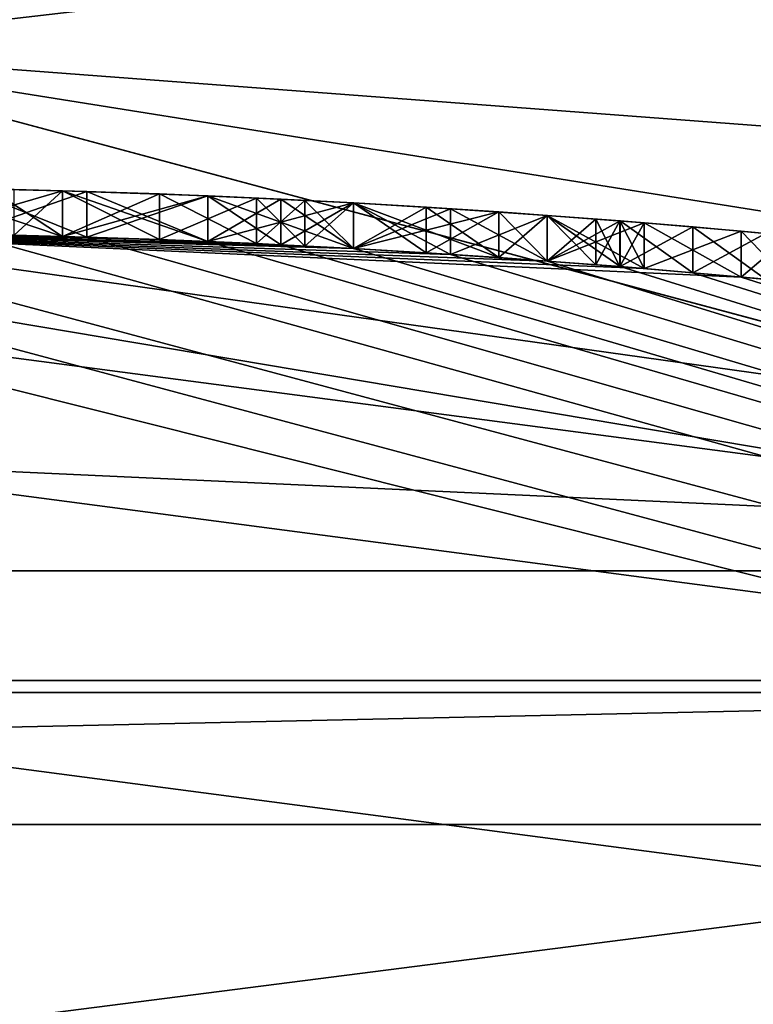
# Model space of a CAD drawing. Extents: x -50 to 50, y -119 to 244.
# Tile 70 of 112: x 0.6 to 2.21, y 22.3 to 24.47. Entities that reach past the tile are written whole.
import ezdxf

# ---------------------------------------------------------------- set-up
doc = ezdxf.new("R2010")
doc.units = 0
doc.header["$LTSCALE"] = 65.185185
for name, color, linetype in [('1', 7, 'CONTINUOUS'), ('1040', 7, 'CONTINUOUS'), ('1047', 7, 'CONTINUOUS'), ('1107', 7, 'CONTINUOUS'), ('1114', 7, 'CONTINUOUS'), ('1115', 7, 'CONTINUOUS'), ('1129', 7, 'CONTINUOUS'), ('113', 7, 'CONTINUOUS'), ('1131', 7, 'CONTINUOUS'), ('1133', 7, 'CONTINUOUS'), ('1134', 7, 'CONTINUOUS'), ('1135', 7, 'CONTINUOUS'), ('1136', 7, 'CONTINUOUS'), ('114', 7, 'CONTINUOUS'), ('18', 7, 'CONTINUOUS'), ('384', 7, 'CONTINUOUS'), ('395', 7, 'CONTINUOUS'), ('436', 7, 'CONTINUOUS'), ('5', 7, 'CONTINUOUS'), ('6', 7, 'CONTINUOUS'), ('610', 7, 'CONTINUOUS'), ('618', 7, 'CONTINUOUS'), ('619', 7, 'CONTINUOUS'), ('620', 7, 'CONTINUOUS'), ('621', 7, 'CONTINUOUS'), ('622', 7, 'CONTINUOUS'), ('623', 7, 'CONTINUOUS'), ('627', 7, 'CONTINUOUS'), ('628', 7, 'CONTINUOUS'), ('629', 7, 'CONTINUOUS'), ('630', 7, 'CONTINUOUS'), ('631', 7, 'CONTINUOUS'), ('632', 7, 'CONTINUOUS'), ('633', 7, 'CONTINUOUS'), ('634', 7, 'CONTINUOUS'), ('635', 7, 'CONTINUOUS'), ('636', 7, 'CONTINUOUS'), ('637', 7, 'CONTINUOUS'), ('638', 7, 'CONTINUOUS'), ('639', 7, 'CONTINUOUS'), ('640', 7, 'CONTINUOUS'), ('682', 7, 'CONTINUOUS'), ('683', 7, 'CONTINUOUS'), ('684', 7, 'CONTINUOUS'), ('685', 7, 'CONTINUOUS'), ('686', 7, 'CONTINUOUS'), ('689', 7, 'CONTINUOUS'), ('690', 7, 'CONTINUOUS'), ('691', 7, 'CONTINUOUS'), ('692', 7, 'CONTINUOUS'), ('693', 7, 'CONTINUOUS'), ('694', 7, 'CONTINUOUS'), ('695', 7, 'CONTINUOUS'), ('696', 7, 'CONTINUOUS'), ('697', 7, 'CONTINUOUS'), ('698', 7, 'CONTINUOUS'), ('699', 7, 'CONTINUOUS'), ('700', 7, 'CONTINUOUS'), ('701', 7, 'CONTINUOUS')]:
    doc.layers.add(name, color=color, linetype=linetype)

msp = doc.modelspace()

# ---------------------------------------------------------------- linework, layer by layer
at = {"layer": '1', "linetype": 'CONTINUOUS'}
for points in [[(0, 23.9, 29), (11.95, 20.698, 29), (0, 23.9), (0, 23.9, 29)], [(0, 23.9), (11.95, 20.698, 29), (11.95, 20.698), (0, 23.9)]]:
    msp.add_3dface(points, dxfattribs=at)
at = {"layer": '1040', "linetype": 'CONTINUOUS'}
for points in [[(0.6916, 23.99, 38.9896), (0.3723, 23.9971, 38.9375), (0.6916, 23.99, 41.5937), (0.6916, 23.99, 38.9896)], [(0.3723, 23.9971, 38.9375), (0.3723, 23.9971, 41.6458), (0.6916, 23.99, 41.5937), (0.3723, 23.9971, 38.9375)], [(1.0106, 23.9787, 39.0417), (0.6916, 23.99, 38.9896), (1.0106, 23.9787, 41.5417), (1.0106, 23.9787, 39.0417)], [(1.0106, 23.9787, 41.5417), (0.6916, 23.99, 38.9896), (0.6916, 23.99, 41.5937), (1.0106, 23.9787, 41.5417)], [(1.3299, 23.9631, 39.2501), (1.0106, 23.9787, 39.0417), (1.3299, 23.9631, 41.3332), (1.3299, 23.9631, 39.2501)], [(1.0106, 23.9787, 39.0417), (1.0106, 23.9787, 41.5417), (1.3299, 23.9631, 41.3332), (1.0106, 23.9787, 39.0417)], [(1.6489, 23.9433, 39.4583), (1.3299, 23.9631, 39.2501), (1.6489, 23.9433, 41.125), (1.6489, 23.9433, 39.4583)], [(1.6489, 23.9433, 41.125), (1.3299, 23.9631, 39.2501), (1.3299, 23.9631, 41.3332), (1.6489, 23.9433, 41.125)], [(1.7553, 23.9357, 39.6146), (1.6489, 23.9433, 39.4583), (1.7553, 23.9357, 40.9687), (1.7553, 23.9357, 39.6146)], [(1.6489, 23.9433, 39.4583), (1.6489, 23.9433, 41.125), (1.7553, 23.9357, 40.9687), (1.6489, 23.9433, 39.4583)], [(1.8617, 23.9277, 39.7708), (1.7553, 23.9357, 39.6146), (1.8617, 23.9277, 40.8125), (1.8617, 23.9277, 39.7708)], [(1.8617, 23.9277, 40.8125), (1.7553, 23.9357, 39.6146), (1.7553, 23.9357, 40.9687), (1.8617, 23.9277, 40.8125)], [(1.9149, 23.9235, 40.0313), (1.8617, 23.9277, 39.7708), (1.9149, 23.9235, 40.552), (1.9149, 23.9235, 40.0313)], [(1.8617, 23.9277, 39.7708), (1.8617, 23.9277, 40.8125), (1.9149, 23.9235, 40.552), (1.8617, 23.9277, 39.7708)], [(1.9681, 23.9192, 40.2917), (1.9149, 23.9235, 40.0313), (1.9149, 23.9235, 40.552), (1.9681, 23.9192, 40.2917)]]:
    msp.add_3dface(points, dxfattribs=at)
at = {"layer": '1047', "linetype": 'CONTINUOUS'}
for points in [[(0.5319, 24.0941, 37.2708), (0.6915, 24.0901, 37.375), (0.5851, 24.0929, 36.6458), (0.5319, 24.0941, 37.2708)], [(0.6915, 24.0901, 37.375), (0.6915, 24.0901, 36.75), (0.5851, 24.0929, 36.6458), (0.6915, 24.0901, 37.375)], [(0.6915, 24.0901, 37.375), (0.9043, 24.083, 37.4271), (0.6915, 24.0901, 36.75), (0.6915, 24.0901, 37.375)], [(0.9043, 24.083, 37.4271), (0.9043, 24.083, 36.8542), (0.6915, 24.0901, 36.75), (0.9043, 24.083, 37.4271)], [(0.9043, 24.083, 37.4271), (1.117, 24.0741, 37.4792), (0.9043, 24.083, 36.8542), (0.9043, 24.083, 37.4271)], [(1.117, 24.0741, 37.4792), (1.117, 24.0741, 36.9583), (0.9043, 24.083, 36.8542), (1.117, 24.0741, 37.4792)], [(1.117, 24.0741, 37.4792), (1.2234, 24.0689, 37.4792), (1.117, 24.0741, 36.9583), (1.117, 24.0741, 37.4792)], [(1.2234, 24.0689, 37.4792), (1.2234, 24.0689, 36.9583), (1.117, 24.0741, 36.9583), (1.2234, 24.0689, 37.4792)], [(1.2234, 24.0689, 37.4792), (1.3298, 24.0633, 37.4792), (1.2234, 24.0689, 36.9583), (1.2234, 24.0689, 37.4792)], [(1.3298, 24.0633, 37.4792), (1.3298, 24.0633, 36.9583), (1.2234, 24.0689, 36.9583), (1.3298, 24.0633, 37.4792)], [(1.3298, 24.0633, 37.4792), (1.5426, 24.0506, 37.4271), (1.3298, 24.0633, 36.9583), (1.3298, 24.0633, 37.4792)], [(1.5426, 24.0506, 37.4271), (1.4894, 24.0539, 36.8541), (1.3298, 24.0633, 36.9583), (1.5426, 24.0506, 37.4271)], [(1.5426, 24.0506, 33.9896), (1.3298, 24.0633, 33.9375), (1.4894, 24.0539, 34.5625), (1.5426, 24.0506, 33.9896)], [(1.3298, 24.0633, 33.9375), (1.3298, 24.0633, 34.4583), (1.4894, 24.0539, 34.5625), (1.3298, 24.0633, 33.9375)], [(1.5426, 24.0506, 37.4271), (1.6489, 24.0435, 36.75), (1.4894, 24.0539, 36.8541), (1.5426, 24.0506, 37.4271)], [(1.5426, 24.0506, 33.9896), (1.4894, 24.0539, 34.5625), (1.6489, 24.0435, 34.6667), (1.5426, 24.0506, 33.9896)], [(1.5426, 24.0506, 37.4271), (1.7553, 24.036, 37.375), (1.6489, 24.0435, 36.75), (1.5426, 24.0506, 37.4271)], [(1.7553, 24.036, 34.0417), (1.5426, 24.0506, 33.9896), (1.6489, 24.0435, 34.6667), (1.7553, 24.036, 34.0417)], [(1.7553, 24.036, 37.375), (1.7553, 24.036, 36.5937), (1.6489, 24.0435, 36.75), (1.7553, 24.036, 37.375)], [(1.7553, 24.036, 34.0417), (1.6489, 24.0435, 34.6667), (1.7553, 24.036, 34.823), (1.7553, 24.036, 34.0417)], [(1.7553, 24.036, 37.375), (1.9682, 24.0195, 37.1665), (1.7553, 24.036, 36.5937), (1.7553, 24.036, 37.375)], [(1.9682, 24.0195, 37.1665), (1.8617, 24.028, 36.4375), (1.7553, 24.036, 36.5937), (1.9682, 24.0195, 37.1665)], [(1.9682, 24.0195, 34.2501), (1.7553, 24.036, 34.0417), (1.9681, 24.0195, 35.5), (1.9682, 24.0195, 34.2501)], [(1.7553, 24.036, 34.0417), (1.7553, 24.036, 34.823), (1.8617, 24.028, 34.9792), (1.7553, 24.036, 34.0417)], [(1.7553, 24.036, 34.0417), (1.8617, 24.028, 34.9792), (1.9149, 24.0238, 35.2396), (1.7553, 24.036, 34.0417)], [(1.7553, 24.036, 34.0417), (1.9149, 24.0238, 35.2396), (1.9681, 24.0195, 35.5), (1.7553, 24.036, 34.0417)], [(1.9682, 24.0195, 37.1665), (1.9149, 24.0238, 36.177), (1.8617, 24.028, 36.4375), (1.9682, 24.0195, 37.1665)], [(1.9682, 24.0195, 37.1665), (1.9681, 24.0195, 35.9167), (1.9149, 24.0238, 36.177), (1.9682, 24.0195, 37.1665)], [(1.9682, 24.0195, 34.2501), (1.9681, 24.0195, 35.5), (2.1809, 24.0011, 36.9583), (1.9682, 24.0195, 34.2501)], [(1.9681, 24.0195, 35.5), (1.9681, 24.0195, 35.9167), (2.1809, 24.0011, 36.9583), (1.9681, 24.0195, 35.5)], [(1.9682, 24.0195, 37.1665), (2.1809, 24.0011, 36.9583), (1.9681, 24.0195, 35.9167), (1.9682, 24.0195, 37.1665)], [(2.1809, 24.0011, 36.9583), (2.1809, 24.0011, 34.4583), (1.9682, 24.0195, 34.2501), (2.1809, 24.0011, 36.9583)], [(2.1809, 24.0011, 36.9583), (2.2873, 23.9912, 36.7499), (2.1809, 24.0011, 34.4583), (2.1809, 24.0011, 36.9583)], [(2.2873, 23.9912, 36.7499), (2.2873, 23.9912, 34.6667), (2.1809, 24.0011, 34.4583), (2.2873, 23.9912, 36.7499)]]:
    msp.add_3dface(points, dxfattribs=at)
at = {"layer": '1107', "linetype": 'CONTINUOUS'}
for points in [[(12.2001, 21.131, 7), (0, 24.4, 7), (12.2001, 21.131, 6), (12.2001, 21.131, 7)], [(12.2001, 21.131, 6), (0, 24.4, 7), (0, 24.4, 6), (12.2001, 21.131, 6)]]:
    msp.add_3dface(points, dxfattribs=at)
at = {"layer": '1114', "linetype": 'CONTINUOUS'}
msp.add_3dface([(0, 27, 6), (48, 30, 6), (13.5, 23.3827, 6), (0, 27, 6)], dxfattribs=at)
at = {"layer": '1115', "linetype": 'CONTINUOUS'}
for points in [[(-48, 30, 7), (0, 24.4, 7), (48, 30, 7), (-48, 30, 7)], [(0, 24.4, 7), (12.2001, 21.131, 7), (48, 30, 7), (0, 24.4, 7)]]:
    msp.add_3dface(points, dxfattribs=at)
at = {"layer": '1129', "linetype": 'CONTINUOUS'}
for points in [[(12.9001, 22.3434, 4), (0, 25.8, 4), (12.1999, 21.131, 4), (12.9001, 22.3434, 4)], [(0, 25.8, 4), (0, 24.4, 4), (12.1999, 21.131, 4), (0, 25.8, 4)]]:
    msp.add_3dface(points, dxfattribs=at)
at = {"layer": '113', "linetype": 'CONTINUOUS'}
for points in [[(0, 23.8, 31), (6.162, 22.9885, 31), (-6.162, 22.9885, 31), (0, 23.8, 31)], [(-6.162, 22.9885, 31), (6.162, 22.9885, 31), (0, 22.2, 31), (-6.162, 22.9885, 31)], [(0, 22.2, 31), (6.162, 22.9885, 31), (5.7478, 21.443, 31), (0, 22.2, 31)]]:
    msp.add_3dface(points, dxfattribs=at)
at = {"layer": '1131', "linetype": 'CONTINUOUS'}
for points in [[(0, 24.4, 2), (0, 27, 2), (13.5001, 23.3826, 2), (0, 24.4, 2)], [(0, 24.4, 2), (13.5001, 23.3826, 2), (12.1999, 21.131, 2), (0, 24.4, 2)]]:
    msp.add_3dface(points, dxfattribs=at)
at = {"layer": '1133', "linetype": 'CONTINUOUS'}
for points in [[(0, 25.8, 6), (0, 25.8, 4), (12.9001, 22.3434, 4), (0, 25.8, 6)], [(0, 25.8, 6), (12.9001, 22.3434, 4), (12.9, 22.3435, 6), (0, 25.8, 6)]]:
    msp.add_3dface(points, dxfattribs=at)
at = {"layer": '1134', "linetype": 'CONTINUOUS'}
for points in [[(12.1999, 21.131, 4), (0, 24.4, 4), (12.1999, 21.131, 2), (12.1999, 21.131, 4)], [(0, 24.4, 4), (0, 24.4, 2), (12.1999, 21.131, 2), (0, 24.4, 4)]]:
    msp.add_3dface(points, dxfattribs=at)
at = {"layer": '1135', "linetype": 'CONTINUOUS'}
for points in [[(0, 27, 6), (13.5, 23.3827, 6), (0, 27, 2), (0, 27, 6)], [(0, 27, 2), (13.5, 23.3827, 6), (13.5001, 23.3826, 2), (0, 27, 2)]]:
    msp.add_3dface(points, dxfattribs=at)
at = {"layer": '1136', "linetype": 'CONTINUOUS'}
for points in [[(0, 24.4, 6), (0, 25.8, 6), (12.9, 22.3435, 6), (0, 24.4, 6)], [(12.2001, 21.131, 6), (0, 24.4, 6), (12.9, 22.3435, 6), (12.2001, 21.131, 6)]]:
    msp.add_3dface(points, dxfattribs=at)
at = {"layer": '114', "linetype": 'CONTINUOUS'}
for points in [[(0, 23.5, 71), (-6.0843, 22.6987, 71), (6.0844, 22.6987, 71), (0, 23.5, 71)], [(-6.0843, 22.6987, 71), (-11.7538, 20.3494, 71), (6.0844, 22.6987, 71), (-6.0843, 22.6987, 71)], [(6.0844, 22.6987, 71), (-11.7538, 20.3494, 71), (11.7538, 20.3494, 71), (6.0844, 22.6987, 71)]]:
    msp.add_3dface(points, dxfattribs=at)
at = {"layer": '18', "linetype": 'CONTINUOUS'}
msp.add_3dface([(0, 23.9), (11.95, 20.698), (0, 21.5), (0, 23.9)], dxfattribs=at)
at = {"layer": '384', "linetype": 'CONTINUOUS'}
for points in [[(0, 24, 70.5), (12, 20.7846, 70.5), (0, 24, 42.1667), (0, 24, 70.5)], [(0, 24, 42.1667), (12, 20.7846, 70.5), (0.4787, 23.9952, 42.1667), (0, 24, 42.1667)], [(12, 20.7846, 31.2), (0, 24, 31.2), (2.1809, 23.9007, 34.4583), (12, 20.7846, 31.2)], [(2.1809, 23.9007, 34.4583), (0, 24, 31.2), (1.9682, 23.9192, 34.2501), (2.1809, 23.9007, 34.4583)], [(1.9682, 23.9192, 34.2501), (0, 24, 31.2), (1.7553, 23.9357, 34.0417), (1.9682, 23.9192, 34.2501)], [(1.7553, 23.9357, 34.0417), (0, 24, 31.2), (1.5426, 23.9504, 33.9896), (1.7553, 23.9357, 34.0417)], [(1.5426, 23.9504, 33.9896), (0, 24, 31.2), (1.3298, 23.9631, 33.9375), (1.5426, 23.9504, 33.9896)], [(1.3298, 23.9631, 33.9375), (0, 24, 31.2), (1.3298, 23.9631, 34.4583), (1.3298, 23.9631, 33.9375)], [(1.3298, 23.9631, 34.4583), (0, 24, 31.2), (1.3298, 23.9631, 36.9583), (1.3298, 23.9631, 34.4583)], [(1.3298, 23.9631, 36.9583), (0, 24, 31.2), (1.2234, 23.9688, 36.9583), (1.3298, 23.9631, 36.9583)], [(1.2234, 23.9688, 36.9583), (0, 24, 31.2), (1.117, 23.974, 36.9583), (1.2234, 23.9688, 36.9583)], [(1.117, 23.974, 36.9583), (0, 24, 31.2), (0.9043, 23.983, 36.8542), (1.117, 23.974, 36.9583)], [(0.9043, 23.983, 36.8542), (0, 24, 31.2), (0.6915, 23.99, 36.75), (0.9043, 23.983, 36.8542)], [(0.6915, 23.99, 36.75), (0, 24, 31.2), (0.5851, 23.9929, 36.6458), (0.6915, 23.99, 36.75)], [(0.4787, 23.9952, 42.1667), (12, 20.7846, 70.5), (0.7447, 23.9884, 42.1146), (0.4787, 23.9952, 42.1667)], [(0.5319, 23.9941, 37.2708), (0.4787, 23.9952, 38.4167), (0.7447, 23.9884, 38.4688), (0.5319, 23.9941, 37.2708)], [(0.6915, 23.99, 37.375), (0.5319, 23.9941, 37.2708), (0.7447, 23.9884, 38.4688), (0.6915, 23.99, 37.375)], [(0.9043, 23.983, 37.4271), (0.6915, 23.99, 37.375), (0.7447, 23.9884, 38.4688), (0.9043, 23.983, 37.4271)], [(0.7447, 23.9884, 42.1146), (12, 20.7846, 70.5), (1.0106, 23.9787, 42.0625), (0.7447, 23.9884, 42.1146)], [(1.0106, 23.9787, 38.5208), (0.9043, 23.983, 37.4271), (0.7447, 23.9884, 38.4688), (1.0106, 23.9787, 38.5208)], [(1.117, 23.974, 37.4792), (0.9043, 23.983, 37.4271), (1.0106, 23.9787, 38.5208), (1.117, 23.974, 37.4792)], [(1.0106, 23.9787, 42.0625), (12, 20.7846, 70.5), (1.1702, 23.9715, 42.0104), (1.0106, 23.9787, 42.0625)], [(1.1702, 23.9715, 38.5729), (1.117, 23.974, 37.4792), (1.0106, 23.9787, 38.5208), (1.1702, 23.9715, 38.5729)], [(1.2234, 23.9688, 37.4792), (1.117, 23.974, 37.4792), (1.1702, 23.9715, 38.5729), (1.2234, 23.9688, 37.4792)], [(1.1702, 23.9715, 42.0104), (12, 20.7846, 70.5), (1.3298, 23.9631, 41.9583), (1.1702, 23.9715, 42.0104)], [(1.3298, 23.9631, 38.625), (1.2234, 23.9688, 37.4792), (1.1702, 23.9715, 38.5729), (1.3298, 23.9631, 38.625)], [(1.3298, 23.9631, 37.4792), (1.2234, 23.9688, 37.4792), (1.3298, 23.9631, 38.625), (1.3298, 23.9631, 37.4792)], [(1.3298, 23.9631, 41.9583), (12, 20.7846, 70.5), (1.5426, 23.9504, 41.8541), (1.3298, 23.9631, 41.9583)], [(1.5426, 23.9504, 37.4271), (1.3298, 23.9631, 37.4792), (1.5426, 23.9504, 38.7292), (1.5426, 23.9504, 37.4271)], [(1.5426, 23.9504, 38.7292), (1.3298, 23.9631, 37.4792), (1.3298, 23.9631, 38.625), (1.5426, 23.9504, 38.7292)], [(1.4894, 23.9537, 34.5625), (1.3298, 23.9631, 34.4583), (1.4894, 23.9537, 36.8541), (1.4894, 23.9537, 34.5625)], [(1.4894, 23.9537, 36.8541), (1.3298, 23.9631, 34.4583), (1.3298, 23.9631, 36.9583), (1.4894, 23.9537, 36.8541)], [(1.6489, 23.9433, 34.6667), (1.4894, 23.9537, 34.5625), (1.6489, 23.9433, 36.75), (1.6489, 23.9433, 34.6667)], [(1.6489, 23.9433, 36.75), (1.4894, 23.9537, 34.5625), (1.4894, 23.9537, 36.8541), (1.6489, 23.9433, 36.75)], [(1.5426, 23.9504, 41.8541), (12, 20.7846, 70.5), (1.7553, 23.9357, 41.75), (1.5426, 23.9504, 41.8541)], [(1.7553, 23.9357, 37.375), (1.5426, 23.9504, 37.4271), (1.7553, 23.9357, 38.8333), (1.7553, 23.9357, 37.375)], [(1.7553, 23.9357, 38.8333), (1.5426, 23.9504, 37.4271), (1.5426, 23.9504, 38.7292), (1.7553, 23.9357, 38.8333)], [(1.7553, 23.9357, 34.823), (1.6489, 23.9433, 34.6667), (1.7553, 23.9357, 36.5937), (1.7553, 23.9357, 34.823)], [(1.7553, 23.9357, 36.5937), (1.6489, 23.9433, 34.6667), (1.6489, 23.9433, 36.75), (1.7553, 23.9357, 36.5937)], [(1.7553, 23.9357, 41.75), (12, 20.7846, 70.5), (1.915, 23.9235, 41.5937), (1.7553, 23.9357, 41.75)], [(1.9682, 23.9192, 37.1665), (1.7553, 23.9357, 37.375), (1.915, 23.9235, 38.9897), (1.9682, 23.9192, 37.1665)], [(1.915, 23.9235, 38.9897), (1.7553, 23.9357, 37.375), (1.7553, 23.9357, 38.8333), (1.915, 23.9235, 38.9897)], [(1.8617, 23.9277, 34.9792), (1.7553, 23.9357, 34.823), (1.8617, 23.9277, 36.4375), (1.8617, 23.9277, 34.9792)], [(1.8617, 23.9277, 36.4375), (1.7553, 23.9357, 34.823), (1.7553, 23.9357, 36.5937), (1.8617, 23.9277, 36.4375)], [(1.9149, 23.9235, 35.2396), (1.8617, 23.9277, 34.9792), (1.9149, 23.9235, 36.177), (1.9149, 23.9235, 35.2396)], [(1.9149, 23.9235, 36.177), (1.8617, 23.9277, 34.9792), (1.8617, 23.9277, 36.4375), (1.9149, 23.9235, 36.177)], [(1.9681, 23.9192, 35.5), (1.9149, 23.9235, 35.2396), (1.9681, 23.9192, 35.9167), (1.9681, 23.9192, 35.5)], [(1.9681, 23.9192, 35.9167), (1.9149, 23.9235, 35.2396), (1.9149, 23.9235, 36.177), (1.9681, 23.9192, 35.9167)], [(1.915, 23.9235, 41.5937), (12, 20.7846, 70.5), (2.0745, 23.9102, 41.4375), (1.915, 23.9235, 41.5937)], [(2.0745, 23.9102, 39.1458), (1.9682, 23.9192, 37.1665), (1.915, 23.9235, 38.9897), (2.0745, 23.9102, 39.1458)], [(2.1809, 23.9007, 36.9583), (1.9682, 23.9192, 37.1665), (2.0745, 23.9102, 39.1458), (2.1809, 23.9007, 36.9583)], [(2.0745, 23.9102, 41.4375), (12, 20.7846, 70.5), (2.2341, 23.8958, 41.177), (2.0745, 23.9102, 41.4375)], [(2.2341, 23.8958, 39.4064), (2.1809, 23.9007, 36.9583), (2.0745, 23.9102, 39.1458), (2.2341, 23.8958, 39.4064)], [(2.2873, 23.8908, 34.6667), (12, 20.7846, 31.2), (2.1809, 23.9007, 34.4583), (2.2873, 23.8908, 34.6667)], [(2.2873, 23.8908, 36.7499), (2.1809, 23.9007, 36.9583), (2.2341, 23.8958, 39.4064), (2.2873, 23.8908, 36.7499)]]:
    msp.add_3dface(points, dxfattribs=at)
at = {"layer": '395', "linetype": 'CONTINUOUS'}
for points in [[(0, 24, 70.5), (-5.3079, 23.2555, 70.8536), (5.3079, 23.2555, 70.8536), (0, 24, 70.5)], [(12, 20.7846, 70.5), (0, 24, 70.5), (5.3079, 23.2555, 70.8536), (12, 20.7846, 70.5)], [(-5.3079, 23.2555, 70.8536), (0, 23.5, 71), (5.3079, 23.2555, 70.8536), (-5.3079, 23.2555, 70.8536)], [(0, 23.5, 71), (6.0844, 22.6987, 71), (5.3079, 23.2555, 70.8536), (0, 23.5, 71)]]:
    msp.add_3dface(points, dxfattribs=at)
at = {"layer": '436', "linetype": 'CONTINUOUS'}
for points in [[(0, 23.8, 31), (0, 24, 31.2), (12, 20.7846, 31.2), (0, 23.8, 31)], [(6.162, 22.9885, 31), (0, 23.8, 31), (12, 20.7846, 31.2), (6.162, 22.9885, 31)]]:
    msp.add_3dface(points, dxfattribs=at)
at = {"layer": '5', "linetype": 'CONTINUOUS'}
msp.add_3dface([(0, 22.9, 30), (-5.929, 22.1192, 30), (5.929, 22.1192, 30), (0, 22.9, 30)], dxfattribs=at)
at = {"layer": '6', "linetype": 'CONTINUOUS'}
for points in [[(5.2531, 23.0152, 29.7071), (0, 23.9, 29), (-5.2531, 23.0152, 29.7071), (5.2531, 23.0152, 29.7071)], [(11.95, 20.698, 29), (0, 23.9, 29), (5.2531, 23.0152, 29.7071), (11.95, 20.698, 29)], [(0, 22.9, 30), (5.2531, 23.0152, 29.7071), (-5.2531, 23.0152, 29.7071), (0, 22.9, 30)], [(0, 22.9, 30), (5.929, 22.1192, 30), (5.2531, 23.0152, 29.7071), (0, 22.9, 30)]]:
    msp.add_3dface(points, dxfattribs=at)
at = {"layer": '610', "color": 7, "linetype": 'CONTINUOUS'}
for points in [[(0.4787, 24.0952, 38.4167), (0.3723, 24.0971, 38.9375), (0.6916, 24.0901, 38.9896), (0.4787, 24.0952, 38.4167)], [(0.3723, 24.0971, 41.6458), (0.4787, 24.0952, 42.1667), (0.6916, 24.0901, 41.5937), (0.3723, 24.0971, 41.6458)], [(0.7447, 24.0885, 38.4688), (0.4787, 24.0952, 38.4167), (0.6916, 24.0901, 38.9896), (0.7447, 24.0885, 38.4688)], [(0.4787, 24.0952, 42.1667), (0.7447, 24.0885, 42.1146), (0.6916, 24.0901, 41.5937), (0.4787, 24.0952, 42.1667)], [(1.0106, 24.0788, 39.0417), (0.7447, 24.0885, 38.4688), (0.6916, 24.0901, 38.9896), (1.0106, 24.0788, 39.0417)], [(0.7447, 24.0885, 42.1146), (1.0106, 24.0788, 42.0625), (0.6916, 24.0901, 41.5937), (0.7447, 24.0885, 42.1146)], [(0.6916, 24.0901, 41.5937), (1.0106, 24.0788, 42.0625), (1.0106, 24.0788, 41.5417), (0.6916, 24.0901, 41.5937)], [(1.0106, 24.0788, 38.5208), (0.7447, 24.0885, 38.4688), (1.0106, 24.0788, 39.0417), (1.0106, 24.0788, 38.5208)], [(1.1702, 24.0716, 38.5729), (1.0106, 24.0788, 38.5208), (1.3299, 24.0633, 39.2501), (1.1702, 24.0716, 38.5729)], [(1.3299, 24.0633, 39.2501), (1.0106, 24.0788, 38.5208), (1.0106, 24.0788, 39.0417), (1.3299, 24.0633, 39.2501)], [(1.1702, 24.0716, 42.0104), (1.3298, 24.0633, 41.9583), (1.0106, 24.0788, 41.5417), (1.1702, 24.0716, 42.0104)], [(1.0106, 24.0788, 41.5417), (1.3298, 24.0633, 41.9583), (1.3299, 24.0633, 41.3332), (1.0106, 24.0788, 41.5417)], [(1.0106, 24.0788, 42.0625), (1.1702, 24.0716, 42.0104), (1.0106, 24.0788, 41.5417), (1.0106, 24.0788, 42.0625)], [(1.3298, 24.0633, 38.625), (1.1702, 24.0716, 38.5729), (1.3299, 24.0633, 39.2501), (1.3298, 24.0633, 38.625)], [(1.5426, 24.0506, 38.7292), (1.3298, 24.0633, 38.625), (1.3299, 24.0633, 39.2501), (1.5426, 24.0506, 38.7292)], [(1.3298, 24.0633, 41.9583), (1.5426, 24.0506, 41.8541), (1.3299, 24.0633, 41.3332), (1.3298, 24.0633, 41.9583)], [(1.6489, 24.0435, 39.4583), (1.5426, 24.0506, 38.7292), (1.3299, 24.0633, 39.2501), (1.6489, 24.0435, 39.4583)], [(1.3299, 24.0633, 41.3332), (1.5426, 24.0506, 41.8541), (1.6489, 24.0435, 41.125), (1.3299, 24.0633, 41.3332)], [(1.7553, 24.036, 38.8333), (1.5426, 24.0506, 38.7292), (1.6489, 24.0435, 39.4583), (1.7553, 24.036, 38.8333)], [(1.5426, 24.0506, 41.8541), (1.7553, 24.036, 41.75), (1.6489, 24.0435, 41.125), (1.5426, 24.0506, 41.8541)], [(1.7553, 24.036, 39.6146), (1.7553, 24.036, 38.8333), (1.6489, 24.0435, 39.4583), (1.7553, 24.036, 39.6146)], [(1.6489, 24.0435, 41.125), (1.7553, 24.036, 41.75), (1.7553, 24.036, 40.9687), (1.6489, 24.0435, 41.125)], [(1.915, 24.0238, 38.9897), (1.7553, 24.036, 38.8333), (1.9149, 24.0238, 40.0313), (1.915, 24.0238, 38.9897)], [(1.9149, 24.0238, 40.0313), (1.7553, 24.036, 38.8333), (1.8617, 24.028, 39.7708), (1.9149, 24.0238, 40.0313)], [(1.8617, 24.028, 39.7708), (1.7553, 24.036, 38.8333), (1.7553, 24.036, 39.6146), (1.8617, 24.028, 39.7708)], [(1.7553, 24.036, 41.75), (1.915, 24.0238, 41.5937), (1.7553, 24.036, 40.9687), (1.7553, 24.036, 41.75)], [(1.7553, 24.036, 40.9687), (1.915, 24.0238, 41.5937), (1.8617, 24.028, 40.8125), (1.7553, 24.036, 40.9687)], [(1.8617, 24.028, 40.8125), (1.915, 24.0238, 41.5937), (1.9149, 24.0238, 40.552), (1.8617, 24.028, 40.8125)], [(1.9681, 24.0195, 40.2917), (1.915, 24.0238, 38.9897), (1.9149, 24.0238, 40.0313), (1.9681, 24.0195, 40.2917)], [(1.9149, 24.0238, 40.552), (1.915, 24.0238, 41.5937), (1.9681, 24.0195, 40.2917), (1.9149, 24.0238, 40.552)], [(2.0745, 24.0106, 39.1458), (1.915, 24.0238, 38.9897), (2.0745, 24.0106, 41.4375), (2.0745, 24.0106, 39.1458)], [(2.0745, 24.0106, 41.4375), (1.915, 24.0238, 38.9897), (1.9681, 24.0195, 40.2917), (2.0745, 24.0106, 41.4375)], [(1.915, 24.0238, 41.5937), (2.0745, 24.0106, 41.4375), (1.9681, 24.0195, 40.2917), (1.915, 24.0238, 41.5937)], [(2.2341, 23.9962, 39.4064), (2.0745, 24.0106, 39.1458), (2.2341, 23.9962, 41.177), (2.2341, 23.9962, 39.4064)], [(2.2341, 23.9962, 41.177), (2.0745, 24.0106, 39.1458), (2.0745, 24.0106, 41.4375), (2.2341, 23.9962, 41.177)]]:
    msp.add_3dface(points, dxfattribs=at)
at = {"layer": '618', "linetype": 'CONTINUOUS'}
for points in [[(0.5319, 23.9941, 37.2708), (0.6915, 23.99, 37.375), (0.5319, 24.0941, 37.2708), (0.5319, 23.9941, 37.2708)], [(0.5319, 24.0941, 37.2708), (0.6915, 23.99, 37.375), (0.6915, 24.0901, 37.375), (0.5319, 24.0941, 37.2708)]]:
    msp.add_3dface(points, dxfattribs=at)
at = {"layer": '619', "linetype": 'CONTINUOUS'}
for points in [[(0.6915, 23.99, 37.375), (0.9043, 23.983, 37.4271), (0.6915, 24.0901, 37.375), (0.6915, 23.99, 37.375)], [(0.6915, 24.0901, 37.375), (0.9043, 23.983, 37.4271), (0.9043, 24.083, 37.4271), (0.6915, 24.0901, 37.375)], [(0.9043, 23.983, 37.4271), (1.117, 23.974, 37.4792), (0.9043, 24.083, 37.4271), (0.9043, 23.983, 37.4271)], [(0.9043, 24.083, 37.4271), (1.117, 23.974, 37.4792), (1.117, 24.0741, 37.4792), (0.9043, 24.083, 37.4271)]]:
    msp.add_3dface(points, dxfattribs=at)
at = {"layer": '620', "linetype": 'CONTINUOUS'}
for points in [[(1.117, 23.974, 37.4792), (1.2234, 23.9688, 37.4792), (1.117, 24.0741, 37.4792), (1.117, 23.974, 37.4792)], [(1.117, 24.0741, 37.4792), (1.2234, 23.9688, 37.4792), (1.2234, 24.0689, 37.4792), (1.117, 24.0741, 37.4792)], [(1.2234, 23.9688, 37.4792), (1.3298, 23.9631, 37.4792), (1.2234, 24.0689, 37.4792), (1.2234, 23.9688, 37.4792)], [(1.2234, 24.0689, 37.4792), (1.3298, 23.9631, 37.4792), (1.3298, 24.0633, 37.4792), (1.2234, 24.0689, 37.4792)]]:
    msp.add_3dface(points, dxfattribs=at)
at = {"layer": '621', "linetype": 'CONTINUOUS'}
for points in [[(1.3298, 23.9631, 37.4792), (1.5426, 23.9504, 37.4271), (1.3298, 24.0633, 37.4792), (1.3298, 23.9631, 37.4792)], [(1.3298, 24.0633, 37.4792), (1.5426, 23.9504, 37.4271), (1.5426, 24.0506, 37.4271), (1.3298, 24.0633, 37.4792)], [(1.5426, 23.9504, 37.4271), (1.7553, 23.9357, 37.375), (1.5426, 24.0506, 37.4271), (1.5426, 23.9504, 37.4271)], [(1.5426, 24.0506, 37.4271), (1.7553, 23.9357, 37.375), (1.7553, 24.036, 37.375), (1.5426, 24.0506, 37.4271)]]:
    msp.add_3dface(points, dxfattribs=at)
at = {"layer": '622', "linetype": 'CONTINUOUS'}
for points in [[(1.7553, 23.9357, 37.375), (1.9682, 23.9192, 37.1665), (1.7553, 24.036, 37.375), (1.7553, 23.9357, 37.375)], [(1.7553, 24.036, 37.375), (1.9682, 23.9192, 37.1665), (1.9682, 24.0195, 37.1665), (1.7553, 24.036, 37.375)], [(1.9682, 23.9192, 37.1665), (2.1809, 23.9007, 36.9583), (1.9682, 24.0195, 37.1665), (1.9682, 23.9192, 37.1665)], [(1.9682, 24.0195, 37.1665), (2.1809, 23.9007, 36.9583), (2.1809, 24.0011, 36.9583), (1.9682, 24.0195, 37.1665)]]:
    msp.add_3dface(points, dxfattribs=at)
at = {"layer": '623', "linetype": 'CONTINUOUS'}
for points in [[(2.1809, 23.9007, 36.9583), (2.2873, 23.8908, 36.7499), (2.1809, 24.0011, 36.9583), (2.1809, 23.9007, 36.9583)], [(2.1809, 24.0011, 36.9583), (2.2873, 23.8908, 36.7499), (2.2873, 23.9912, 36.7499), (2.1809, 24.0011, 36.9583)]]:
    msp.add_3dface(points, dxfattribs=at)
at = {"layer": '627', "linetype": 'CONTINUOUS'}
for points in [[(2.2873, 23.9912, 34.6667), (2.1809, 23.9007, 34.4583), (2.1809, 24.0011, 34.4583), (2.2873, 23.9912, 34.6667)], [(2.2873, 23.8908, 34.6667), (2.1809, 23.9007, 34.4583), (2.2873, 23.9912, 34.6667), (2.2873, 23.8908, 34.6667)]]:
    msp.add_3dface(points, dxfattribs=at)
at = {"layer": '628', "linetype": 'CONTINUOUS'}
for points in [[(1.9682, 24.0195, 34.2501), (1.7553, 23.9357, 34.0417), (1.7553, 24.036, 34.0417), (1.9682, 24.0195, 34.2501)], [(1.9682, 23.9192, 34.2501), (1.7553, 23.9357, 34.0417), (1.9682, 24.0195, 34.2501), (1.9682, 23.9192, 34.2501)], [(2.1809, 24.0011, 34.4583), (1.9682, 23.9192, 34.2501), (1.9682, 24.0195, 34.2501), (2.1809, 24.0011, 34.4583)], [(2.1809, 23.9007, 34.4583), (1.9682, 23.9192, 34.2501), (2.1809, 24.0011, 34.4583), (2.1809, 23.9007, 34.4583)]]:
    msp.add_3dface(points, dxfattribs=at)
at = {"layer": '629', "linetype": 'CONTINUOUS'}
for points in [[(1.5426, 24.0506, 33.9896), (1.3298, 23.9631, 33.9375), (1.3298, 24.0633, 33.9375), (1.5426, 24.0506, 33.9896)], [(1.5426, 23.9504, 33.9896), (1.3298, 23.9631, 33.9375), (1.5426, 24.0506, 33.9896), (1.5426, 23.9504, 33.9896)], [(1.7553, 24.036, 34.0417), (1.5426, 23.9504, 33.9896), (1.5426, 24.0506, 33.9896), (1.7553, 24.036, 34.0417)], [(1.7553, 23.9357, 34.0417), (1.5426, 23.9504, 33.9896), (1.7553, 24.036, 34.0417), (1.7553, 23.9357, 34.0417)]]:
    msp.add_3dface(points, dxfattribs=at)
at = {"layer": '630', "linetype": 'CONTINUOUS'}
for points in [[(1.3298, 23.9631, 33.9375), (1.3298, 23.9631, 34.4583), (1.3298, 24.0633, 33.9375), (1.3298, 23.9631, 33.9375)], [(1.3298, 24.0633, 33.9375), (1.3298, 23.9631, 34.4583), (1.3298, 24.0633, 34.4583), (1.3298, 24.0633, 33.9375)]]:
    msp.add_3dface(points, dxfattribs=at)
at = {"layer": '631', "linetype": 'CONTINUOUS'}
for points in [[(1.3298, 23.9631, 34.4583), (1.4894, 23.9537, 34.5625), (1.3298, 24.0633, 34.4583), (1.3298, 23.9631, 34.4583)], [(1.3298, 24.0633, 34.4583), (1.4894, 23.9537, 34.5625), (1.4894, 24.0539, 34.5625), (1.3298, 24.0633, 34.4583)], [(1.4894, 23.9537, 34.5625), (1.6489, 23.9433, 34.6667), (1.4894, 24.0539, 34.5625), (1.4894, 23.9537, 34.5625)], [(1.4894, 24.0539, 34.5625), (1.6489, 23.9433, 34.6667), (1.6489, 24.0435, 34.6667), (1.4894, 24.0539, 34.5625)]]:
    msp.add_3dface(points, dxfattribs=at)
at = {"layer": '632', "linetype": 'CONTINUOUS'}
for points in [[(1.6489, 23.9433, 34.6667), (1.7553, 23.9357, 34.823), (1.6489, 24.0435, 34.6667), (1.6489, 23.9433, 34.6667)], [(1.6489, 24.0435, 34.6667), (1.7553, 23.9357, 34.823), (1.7553, 24.036, 34.823), (1.6489, 24.0435, 34.6667)], [(1.7553, 23.9357, 34.823), (1.8617, 23.9277, 34.9792), (1.7553, 24.036, 34.823), (1.7553, 23.9357, 34.823)], [(1.7553, 24.036, 34.823), (1.8617, 23.9277, 34.9792), (1.8617, 24.028, 34.9792), (1.7553, 24.036, 34.823)]]:
    msp.add_3dface(points, dxfattribs=at)
at = {"layer": '633', "linetype": 'CONTINUOUS'}
for points in [[(1.8617, 23.9277, 34.9792), (1.9149, 23.9235, 35.2396), (1.8617, 24.028, 34.9792), (1.8617, 23.9277, 34.9792)], [(1.8617, 24.028, 34.9792), (1.9149, 23.9235, 35.2396), (1.9149, 24.0238, 35.2396), (1.8617, 24.028, 34.9792)], [(1.9149, 23.9235, 35.2396), (1.9681, 23.9192, 35.5), (1.9149, 24.0238, 35.2396), (1.9149, 23.9235, 35.2396)], [(1.9149, 24.0238, 35.2396), (1.9681, 23.9192, 35.5), (1.9681, 24.0195, 35.5), (1.9149, 24.0238, 35.2396)]]:
    msp.add_3dface(points, dxfattribs=at)
at = {"layer": '634', "linetype": 'CONTINUOUS'}
for points in [[(1.9681, 23.9192, 35.5), (1.9681, 23.9192, 35.9167), (1.9681, 24.0195, 35.5), (1.9681, 23.9192, 35.5)], [(1.9681, 24.0195, 35.5), (1.9681, 23.9192, 35.9167), (1.9681, 24.0195, 35.9167), (1.9681, 24.0195, 35.5)]]:
    msp.add_3dface(points, dxfattribs=at)
at = {"layer": '635', "linetype": 'CONTINUOUS'}
for points in [[(1.9149, 24.0238, 36.177), (1.8617, 23.9277, 36.4375), (1.8617, 24.028, 36.4375), (1.9149, 24.0238, 36.177)], [(1.9149, 23.9235, 36.177), (1.8617, 23.9277, 36.4375), (1.9149, 24.0238, 36.177), (1.9149, 23.9235, 36.177)], [(1.9681, 24.0195, 35.9167), (1.9149, 23.9235, 36.177), (1.9149, 24.0238, 36.177), (1.9681, 24.0195, 35.9167)], [(1.9681, 23.9192, 35.9167), (1.9149, 23.9235, 36.177), (1.9681, 24.0195, 35.9167), (1.9681, 23.9192, 35.9167)]]:
    msp.add_3dface(points, dxfattribs=at)
at = {"layer": '636', "linetype": 'CONTINUOUS'}
for points in [[(1.7553, 24.036, 36.5937), (1.6489, 23.9433, 36.75), (1.6489, 24.0435, 36.75), (1.7553, 24.036, 36.5937)], [(1.7553, 23.9357, 36.5937), (1.6489, 23.9433, 36.75), (1.7553, 24.036, 36.5937), (1.7553, 23.9357, 36.5937)], [(1.8617, 24.028, 36.4375), (1.7553, 23.9357, 36.5937), (1.7553, 24.036, 36.5937), (1.8617, 24.028, 36.4375)], [(1.8617, 23.9277, 36.4375), (1.7553, 23.9357, 36.5937), (1.8617, 24.028, 36.4375), (1.8617, 23.9277, 36.4375)]]:
    msp.add_3dface(points, dxfattribs=at)
at = {"layer": '637', "linetype": 'CONTINUOUS'}
for points in [[(1.4894, 24.0539, 36.8541), (1.3298, 23.9631, 36.9583), (1.3298, 24.0633, 36.9583), (1.4894, 24.0539, 36.8541)], [(1.4894, 23.9537, 36.8541), (1.3298, 23.9631, 36.9583), (1.4894, 24.0539, 36.8541), (1.4894, 23.9537, 36.8541)], [(1.6489, 24.0435, 36.75), (1.4894, 23.9537, 36.8541), (1.4894, 24.0539, 36.8541), (1.6489, 24.0435, 36.75)], [(1.6489, 23.9433, 36.75), (1.4894, 23.9537, 36.8541), (1.6489, 24.0435, 36.75), (1.6489, 23.9433, 36.75)]]:
    msp.add_3dface(points, dxfattribs=at)
at = {"layer": '638', "linetype": 'CONTINUOUS'}
for points in [[(1.2234, 24.0689, 36.9583), (1.117, 23.974, 36.9583), (1.117, 24.0741, 36.9583), (1.2234, 24.0689, 36.9583)], [(1.2234, 23.9688, 36.9583), (1.117, 23.974, 36.9583), (1.2234, 24.0689, 36.9583), (1.2234, 23.9688, 36.9583)], [(1.3298, 24.0633, 36.9583), (1.2234, 23.9688, 36.9583), (1.2234, 24.0689, 36.9583), (1.3298, 24.0633, 36.9583)], [(1.3298, 23.9631, 36.9583), (1.2234, 23.9688, 36.9583), (1.3298, 24.0633, 36.9583), (1.3298, 23.9631, 36.9583)]]:
    msp.add_3dface(points, dxfattribs=at)
at = {"layer": '639', "linetype": 'CONTINUOUS'}
for points in [[(0.9043, 24.083, 36.8542), (0.6915, 23.99, 36.75), (0.6915, 24.0901, 36.75), (0.9043, 24.083, 36.8542)], [(0.9043, 23.983, 36.8542), (0.6915, 23.99, 36.75), (0.9043, 24.083, 36.8542), (0.9043, 23.983, 36.8542)], [(1.117, 24.0741, 36.9583), (0.9043, 23.983, 36.8542), (0.9043, 24.083, 36.8542), (1.117, 24.0741, 36.9583)], [(1.117, 23.974, 36.9583), (0.9043, 23.983, 36.8542), (1.117, 24.0741, 36.9583), (1.117, 23.974, 36.9583)]]:
    msp.add_3dface(points, dxfattribs=at)
at = {"layer": '640', "linetype": 'CONTINUOUS'}
for points in [[(0.6915, 24.0901, 36.75), (0.5851, 23.9929, 36.6458), (0.5851, 24.0929, 36.6458), (0.6915, 24.0901, 36.75)], [(0.6915, 23.99, 36.75), (0.5851, 23.9929, 36.6458), (0.6915, 24.0901, 36.75), (0.6915, 23.99, 36.75)]]:
    msp.add_3dface(points, dxfattribs=at)
at = {"layer": '682', "linetype": 'CONTINUOUS'}
for points in [[(0.4787, 23.9952, 42.1667), (0.7447, 23.9884, 42.1146), (0.4787, 24.0952, 42.1667), (0.4787, 23.9952, 42.1667)], [(0.7447, 23.9884, 42.1146), (0.7447, 24.0885, 42.1146), (0.4787, 24.0952, 42.1667), (0.7447, 23.9884, 42.1146)], [(0.7447, 23.9884, 42.1146), (1.0106, 23.9787, 42.0625), (0.7447, 24.0885, 42.1146), (0.7447, 23.9884, 42.1146)], [(1.0106, 23.9787, 42.0625), (1.0106, 24.0788, 42.0625), (0.7447, 24.0885, 42.1146), (1.0106, 23.9787, 42.0625)]]:
    msp.add_3dface(points, dxfattribs=at)
at = {"layer": '683', "linetype": 'CONTINUOUS'}
for points in [[(1.0106, 23.9787, 42.0625), (1.1702, 23.9715, 42.0104), (1.0106, 24.0788, 42.0625), (1.0106, 23.9787, 42.0625)], [(1.1702, 23.9715, 42.0104), (1.1702, 24.0716, 42.0104), (1.0106, 24.0788, 42.0625), (1.1702, 23.9715, 42.0104)], [(1.1702, 23.9715, 42.0104), (1.3298, 23.9631, 41.9583), (1.1702, 24.0716, 42.0104), (1.1702, 23.9715, 42.0104)], [(1.3298, 23.9631, 41.9583), (1.3298, 24.0633, 41.9583), (1.1702, 24.0716, 42.0104), (1.3298, 23.9631, 41.9583)]]:
    msp.add_3dface(points, dxfattribs=at)
at = {"layer": '684', "linetype": 'CONTINUOUS'}
for points in [[(1.3298, 23.9631, 41.9583), (1.5426, 23.9504, 41.8541), (1.3298, 24.0633, 41.9583), (1.3298, 23.9631, 41.9583)], [(1.5426, 23.9504, 41.8541), (1.5426, 24.0506, 41.8541), (1.3298, 24.0633, 41.9583), (1.5426, 23.9504, 41.8541)], [(1.5426, 23.9504, 41.8541), (1.7553, 23.9357, 41.75), (1.5426, 24.0506, 41.8541), (1.5426, 23.9504, 41.8541)], [(1.7553, 23.9357, 41.75), (1.7553, 24.036, 41.75), (1.5426, 24.0506, 41.8541), (1.7553, 23.9357, 41.75)]]:
    msp.add_3dface(points, dxfattribs=at)
at = {"layer": '685', "linetype": 'CONTINUOUS'}
for points in [[(1.7553, 23.9357, 41.75), (1.915, 23.9235, 41.5937), (1.7553, 24.036, 41.75), (1.7553, 23.9357, 41.75)], [(1.915, 23.9235, 41.5937), (1.915, 24.0238, 41.5937), (1.7553, 24.036, 41.75), (1.915, 23.9235, 41.5937)], [(1.915, 23.9235, 41.5937), (2.0745, 23.9102, 41.4375), (1.915, 24.0238, 41.5937), (1.915, 23.9235, 41.5937)], [(2.0745, 23.9102, 41.4375), (2.0745, 24.0106, 41.4375), (1.915, 24.0238, 41.5937), (2.0745, 23.9102, 41.4375)]]:
    msp.add_3dface(points, dxfattribs=at)
at = {"layer": '686', "linetype": 'CONTINUOUS'}
for points in [[(2.0745, 23.9102, 41.4375), (2.2341, 23.8958, 41.177), (2.0745, 24.0106, 41.4375), (2.0745, 23.9102, 41.4375)], [(2.2341, 23.8958, 41.177), (2.2341, 23.9962, 41.177), (2.0745, 24.0106, 41.4375), (2.2341, 23.8958, 41.177)]]:
    msp.add_3dface(points, dxfattribs=at)
at = {"layer": '689', "linetype": 'CONTINUOUS'}
for points in [[(2.0745, 23.9102, 39.1458), (2.0745, 24.0106, 39.1458), (2.2341, 23.9962, 39.4064), (2.0745, 23.9102, 39.1458)], [(2.2341, 23.8958, 39.4064), (2.0745, 23.9102, 39.1458), (2.2341, 23.9962, 39.4064), (2.2341, 23.8958, 39.4064)]]:
    msp.add_3dface(points, dxfattribs=at)
at = {"layer": '690', "linetype": 'CONTINUOUS'}
for points in [[(1.7553, 23.9357, 38.8333), (1.7553, 24.036, 38.8333), (1.915, 24.0238, 38.9897), (1.7553, 23.9357, 38.8333)], [(1.915, 23.9235, 38.9897), (1.7553, 23.9357, 38.8333), (1.915, 24.0238, 38.9897), (1.915, 23.9235, 38.9897)], [(1.915, 23.9235, 38.9897), (1.915, 24.0238, 38.9897), (2.0745, 24.0106, 39.1458), (1.915, 23.9235, 38.9897)], [(2.0745, 23.9102, 39.1458), (1.915, 23.9235, 38.9897), (2.0745, 24.0106, 39.1458), (2.0745, 23.9102, 39.1458)]]:
    msp.add_3dface(points, dxfattribs=at)
at = {"layer": '691', "linetype": 'CONTINUOUS'}
for points in [[(1.3298, 23.9631, 38.625), (1.3298, 24.0633, 38.625), (1.5426, 24.0506, 38.7292), (1.3298, 23.9631, 38.625)], [(1.5426, 23.9504, 38.7292), (1.3298, 23.9631, 38.625), (1.5426, 24.0506, 38.7292), (1.5426, 23.9504, 38.7292)], [(1.5426, 23.9504, 38.7292), (1.5426, 24.0506, 38.7292), (1.7553, 24.036, 38.8333), (1.5426, 23.9504, 38.7292)], [(1.7553, 23.9357, 38.8333), (1.5426, 23.9504, 38.7292), (1.7553, 24.036, 38.8333), (1.7553, 23.9357, 38.8333)]]:
    msp.add_3dface(points, dxfattribs=at)
at = {"layer": '692', "linetype": 'CONTINUOUS'}
for points in [[(1.0106, 23.9787, 38.5208), (1.0106, 24.0788, 38.5208), (1.1702, 24.0716, 38.5729), (1.0106, 23.9787, 38.5208)], [(1.1702, 23.9715, 38.5729), (1.0106, 23.9787, 38.5208), (1.1702, 24.0716, 38.5729), (1.1702, 23.9715, 38.5729)], [(1.1702, 23.9715, 38.5729), (1.1702, 24.0716, 38.5729), (1.3298, 24.0633, 38.625), (1.1702, 23.9715, 38.5729)], [(1.3298, 23.9631, 38.625), (1.1702, 23.9715, 38.5729), (1.3298, 24.0633, 38.625), (1.3298, 23.9631, 38.625)]]:
    msp.add_3dface(points, dxfattribs=at)
at = {"layer": '693', "linetype": 'CONTINUOUS'}
for points in [[(0.4787, 23.9952, 38.4167), (0.4787, 24.0952, 38.4167), (0.7447, 24.0885, 38.4688), (0.4787, 23.9952, 38.4167)], [(0.7447, 23.9884, 38.4688), (0.4787, 23.9952, 38.4167), (0.7447, 24.0885, 38.4688), (0.7447, 23.9884, 38.4688)], [(0.7447, 23.9884, 38.4688), (0.7447, 24.0885, 38.4688), (1.0106, 24.0788, 38.5208), (0.7447, 23.9884, 38.4688)], [(1.0106, 23.9787, 38.5208), (0.7447, 23.9884, 38.4688), (1.0106, 24.0788, 38.5208), (1.0106, 23.9787, 38.5208)]]:
    msp.add_3dface(points, dxfattribs=at)
at = {"layer": '694', "linetype": 'CONTINUOUS'}
for points in [[(0.6916, 24.0901, 38.9896), (0.3723, 24.0971, 38.9375), (0.6916, 23.99, 38.9896), (0.6916, 24.0901, 38.9896)], [(0.6916, 23.99, 38.9896), (0.3723, 24.0971, 38.9375), (0.3723, 23.9971, 38.9375), (0.6916, 23.99, 38.9896)], [(1.0106, 24.0788, 39.0417), (0.6916, 24.0901, 38.9896), (1.0106, 23.9787, 39.0417), (1.0106, 24.0788, 39.0417)], [(1.0106, 23.9787, 39.0417), (0.6916, 24.0901, 38.9896), (0.6916, 23.99, 38.9896), (1.0106, 23.9787, 39.0417)]]:
    msp.add_3dface(points, dxfattribs=at)
at = {"layer": '695', "linetype": 'CONTINUOUS'}
for points in [[(1.3299, 24.0633, 39.2501), (1.0106, 24.0788, 39.0417), (1.3299, 23.9631, 39.2501), (1.3299, 24.0633, 39.2501)], [(1.0106, 24.0788, 39.0417), (1.0106, 23.9787, 39.0417), (1.3299, 23.9631, 39.2501), (1.0106, 24.0788, 39.0417)], [(1.6489, 24.0435, 39.4583), (1.3299, 24.0633, 39.2501), (1.6489, 23.9433, 39.4583), (1.6489, 24.0435, 39.4583)], [(1.6489, 23.9433, 39.4583), (1.3299, 24.0633, 39.2501), (1.3299, 23.9631, 39.2501), (1.6489, 23.9433, 39.4583)]]:
    msp.add_3dface(points, dxfattribs=at)
at = {"layer": '696', "linetype": 'CONTINUOUS'}
for points in [[(1.7553, 24.036, 39.6146), (1.6489, 24.0435, 39.4583), (1.7553, 23.9357, 39.6146), (1.7553, 24.036, 39.6146)], [(1.6489, 24.0435, 39.4583), (1.6489, 23.9433, 39.4583), (1.7553, 23.9357, 39.6146), (1.6489, 24.0435, 39.4583)], [(1.8617, 24.028, 39.7708), (1.7553, 24.036, 39.6146), (1.8617, 23.9277, 39.7708), (1.8617, 24.028, 39.7708)], [(1.8617, 23.9277, 39.7708), (1.7553, 24.036, 39.6146), (1.7553, 23.9357, 39.6146), (1.8617, 23.9277, 39.7708)]]:
    msp.add_3dface(points, dxfattribs=at)
at = {"layer": '697', "linetype": 'CONTINUOUS'}
for points in [[(1.9149, 24.0238, 40.0313), (1.8617, 24.028, 39.7708), (1.9149, 23.9235, 40.0313), (1.9149, 24.0238, 40.0313)], [(1.8617, 24.028, 39.7708), (1.8617, 23.9277, 39.7708), (1.9149, 23.9235, 40.0313), (1.8617, 24.028, 39.7708)], [(1.9681, 24.0195, 40.2917), (1.9149, 24.0238, 40.0313), (1.9681, 23.9192, 40.2917), (1.9681, 24.0195, 40.2917)], [(1.9681, 23.9192, 40.2917), (1.9149, 24.0238, 40.0313), (1.9149, 23.9235, 40.0313), (1.9681, 23.9192, 40.2917)]]:
    msp.add_3dface(points, dxfattribs=at)
at = {"layer": '698', "linetype": 'CONTINUOUS'}
for points in [[(1.8617, 24.028, 40.8125), (1.9149, 24.0238, 40.552), (1.8617, 23.9277, 40.8125), (1.8617, 24.028, 40.8125)], [(1.8617, 23.9277, 40.8125), (1.9149, 24.0238, 40.552), (1.9149, 23.9235, 40.552), (1.8617, 23.9277, 40.8125)], [(1.9149, 24.0238, 40.552), (1.9681, 24.0195, 40.2917), (1.9149, 23.9235, 40.552), (1.9149, 24.0238, 40.552)], [(1.9681, 24.0195, 40.2917), (1.9681, 23.9192, 40.2917), (1.9149, 23.9235, 40.552), (1.9681, 24.0195, 40.2917)]]:
    msp.add_3dface(points, dxfattribs=at)
at = {"layer": '699', "linetype": 'CONTINUOUS'}
for points in [[(1.6489, 24.0435, 41.125), (1.7553, 24.036, 40.9687), (1.6489, 23.9433, 41.125), (1.6489, 24.0435, 41.125)], [(1.6489, 23.9433, 41.125), (1.7553, 24.036, 40.9687), (1.7553, 23.9357, 40.9687), (1.6489, 23.9433, 41.125)], [(1.7553, 24.036, 40.9687), (1.8617, 24.028, 40.8125), (1.7553, 23.9357, 40.9687), (1.7553, 24.036, 40.9687)], [(1.8617, 24.028, 40.8125), (1.8617, 23.9277, 40.8125), (1.7553, 23.9357, 40.9687), (1.8617, 24.028, 40.8125)]]:
    msp.add_3dface(points, dxfattribs=at)
at = {"layer": '700', "linetype": 'CONTINUOUS'}
for points in [[(1.0106, 24.0788, 41.5417), (1.3299, 24.0633, 41.3332), (1.0106, 23.9787, 41.5417), (1.0106, 24.0788, 41.5417)], [(1.0106, 23.9787, 41.5417), (1.3299, 24.0633, 41.3332), (1.3299, 23.9631, 41.3332), (1.0106, 23.9787, 41.5417)], [(1.3299, 24.0633, 41.3332), (1.6489, 24.0435, 41.125), (1.3299, 23.9631, 41.3332), (1.3299, 24.0633, 41.3332)], [(1.6489, 24.0435, 41.125), (1.6489, 23.9433, 41.125), (1.3299, 23.9631, 41.3332), (1.6489, 24.0435, 41.125)]]:
    msp.add_3dface(points, dxfattribs=at)
at = {"layer": '701', "linetype": 'CONTINUOUS'}
for points in [[(0.3723, 24.0971, 41.6458), (0.6916, 24.0901, 41.5937), (0.3723, 23.9971, 41.6458), (0.3723, 24.0971, 41.6458)], [(0.3723, 23.9971, 41.6458), (0.6916, 24.0901, 41.5937), (0.6916, 23.99, 41.5937), (0.3723, 23.9971, 41.6458)], [(0.6916, 24.0901, 41.5937), (1.0106, 24.0788, 41.5417), (0.6916, 23.99, 41.5937), (0.6916, 24.0901, 41.5937)], [(1.0106, 24.0788, 41.5417), (1.0106, 23.9787, 41.5417), (0.6916, 23.99, 41.5937), (1.0106, 24.0788, 41.5417)]]:
    msp.add_3dface(points, dxfattribs=at)

doc.saveas('drawing.dxf')
